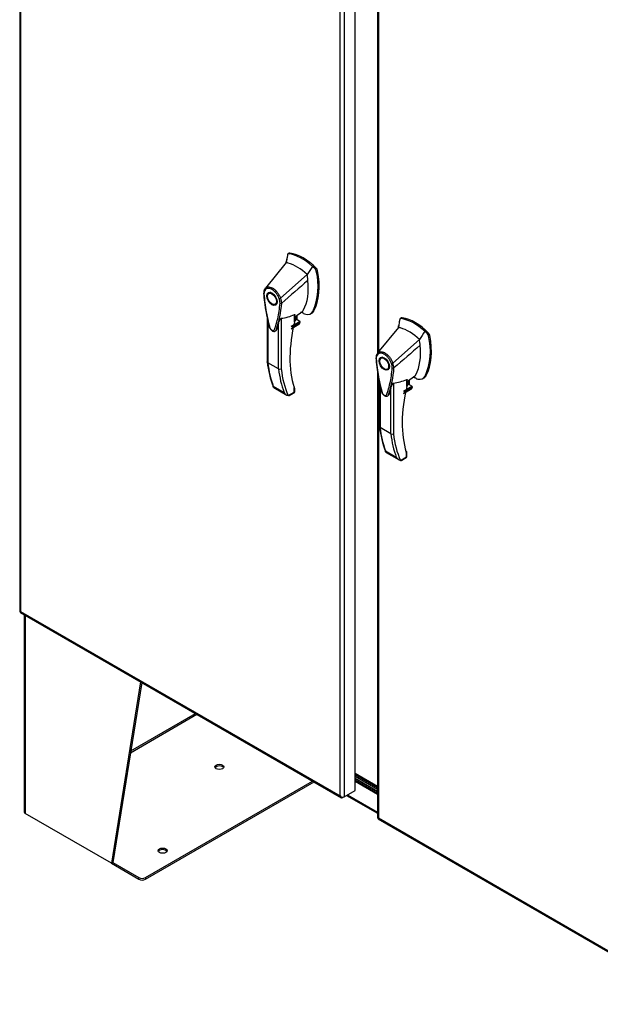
# Model space of a CAD drawing. Header units: inches. Extents: x 1 to 359, y -2 to 239.
# Tile 22 of 24: x 299 to 327, y 160 to 208. Entities that reach past the tile are written whole.
import ezdxf

# ---------------------------------------------------------------- set-up
doc = ezdxf.new("R2010")
doc.units = ezdxf.units.IN
doc.header["$MEASUREMENT"] = 0
for name, color, linetype in [('COM54926-2', 7, 'Continuous'), ('COM70098', 7, 'Continuous'), ('COM70739-1', 7, 'Continuous'), ('COM71190-5', 7, 'Continuous'), ('COM71195-1', 7, 'Continuous'), ('COM71196-1', 7, 'Continuous'), ('Default', 7, 'Continuous'), ('GSK86006', 7, 'Continuous'), ('HAN13068', 7, 'Continuous')]:
    doc.layers.add(name, color=color, linetype=linetype)

# ---------------------------------------------------------------- blocks, each defined once
blk = doc.blocks.new('SE5')
at = {"layer": 'COM54926-2', "color": 7, "linetype": 'Continuous'}
for p, q in [((299.351, 178.965), (299.351, 169.465)), ((299.393, 178.941), (299.393, 169.407)), ((304.938, 175.739), (303.534, 167.016)), ((304.994, 175.707), (303.601, 167.054)), ((304.45, 172.326), (307.649, 174.174)), ((304.464, 172.413), (307.581, 174.213)), ((305.171, 166.328), (313.205, 170.966)), ((305.171, 166.25), (313.272, 170.927)), ((303.534, 167.016), (299.393, 169.407)), ((303.601, 167.054), (303.534, 167.016)), ((303.534, 167.016), (304.86, 166.25)), ((303.601, 167.054), (304.86, 166.328)), ((304.86, 166.25), (304.86, 166.328)), ((305.171, 166.328), (305.171, 166.25))]:
    blk.add_line(p, q, dxfattribs=at)
for centre, major_axis in [((308.727, 171.647), (0.218, 0)), ((305.998, 167.622), (0.219, 0))]:
    blk.add_ellipse(centre, major_axis=major_axis, ratio=0.57735, dxfattribs=at)
for centre, major_axis, start_param, end_param in [((308.727, 171.569), (0.219, 0), 0.312499, 2.829093), ((299.494, 169.465), (0.143, 0), 3.141593, 3.926991), ((305.998, 167.544), (0.219, 0), 0.312499, 2.829093), ((305.015, 166.418), (-0.22, 0), 0.785398, 2.356194), ((305.015, 166.34), (0.22, 0), 3.926991, 5.497787)]:
    blk.add_ellipse(centre, major_axis=major_axis, ratio=0.57735, start_param=start_param, end_param=end_param, dxfattribs=at)
at = {"layer": 'COM70098', "color": 7, "linetype": 'Continuous'}
for p, q in [((316.323, 170.642), (315.246, 171.264)), ((316.323, 170.565), (315.246, 171.187)), ((315.246, 171.084), (316.323, 170.463)), ((315.246, 171.007), (316.323, 170.385))]:
    blk.add_line(p, q, dxfattribs=at)
at = {"layer": 'COM70739-1', "color": 7, "linetype": 'Continuous'}
blk.add_line((316.323, 170.708), (315.246, 171.329), dxfattribs=at)
at = {"layer": 'COM71190-5', "color": 7, "linetype": 'Continuous'}
for p, q in [((315.246, 170.958), (316.323, 170.336)), ((314.84, 170.277), (316.323, 169.421)), ((314.882, 170.301), (316.323, 169.469))]:
    blk.add_line(p, q, dxfattribs=at)
at = {"layer": 'COM71195-1', "color": 7, "linetype": 'Continuous'}
for p, q in [((299.13, 226.816), (299.13, 179.136)), ((299.172, 226.719), (299.172, 179.116)), ((315.246, 170.511), (315.246, 218.192)), ((314.526, 170.252), (314.526, 217.854)), ((314.728, 217.893), (314.728, 170.213)), ((299.168, 179.07), (314.59, 170.167)), ((299.172, 179.116), (314.526, 170.252)), ((299.172, 179.116), (299.172, 179.116)), ((299.172, 179.116), (299.172, 179.116)), ((299.172, 179.116), (299.172, 179.116)), ((299.172, 179.116), (299.172, 179.116)), ((314.728, 170.213), (315.246, 170.511)), ((314.526, 170.252), (314.526, 170.251)), ((314.526, 170.252), (314.526, 170.252)), ((314.526, 170.251), (314.526, 170.252)), ((314.526, 170.252), (314.526, 170.251)), ((314.526, 170.251), (314.526, 170.251)), ((314.596, 170.196), (314.581, 170.173)), ((314.728, 170.213), (314.661, 170.174))]:
    blk.add_line(p, q, dxfattribs=at)
for centre, radius, start, end in [((314.721, 170.423), 0.26, 221.3936, 244.2943), ((314.687, 170.305), 0.169, 198.5689, 231.332)]:
    blk.add_arc(centre, radius, start, end, dxfattribs=at)
for centre, major_axis, start_param, end_param in [((299.273, 179.136), (0.143, 0), 3.141593, 3.27243), ((299.239, 179.194), (0.072, 0.124), 3.010756, 3.141593), ((314.661, 170.29), (0.071, 0.124), 3.010756, 3.926991), ((314.627, 170.271), (0.143, 0), 4.581552, 5.497787)]:
    blk.add_ellipse(centre, major_axis=major_axis, ratio=0.57735, start_param=start_param, end_param=end_param, dxfattribs=at)
for points in [[(299.131, 179.125), (299.133, 179.122), (299.138, 179.12), (299.148, 179.118), (299.152, 179.117), (299.161, 179.116), (299.166, 179.116), (299.172, 179.116)], [(299.159, 179.077), (299.158, 179.08), (299.158, 179.085), (299.161, 179.095), (299.163, 179.099), (299.167, 179.107), (299.169, 179.111), (299.172, 179.116)]]:
    blk.add_open_spline(points, degree=3, knots=[0, 0, 0, 0, 0.5, 0.5, 0.75, 0.75, 1, 1, 1, 1], dxfattribs=at)
at = {"layer": 'COM71196-1', "color": 7, "linetype": 'Continuous'}
for p, q in [((316.323, 216.892), (316.323, 191.526)), ((316.365, 216.794), (316.365, 191.577)), ((316.323, 190.59), (316.323, 169.211)), ((316.365, 190.364), (316.365, 169.192)), ((316.361, 169.146), (331.783, 160.242)), ((316.365, 169.192), (331.719, 160.327)), ((316.365, 169.191), (316.365, 169.192)), ((316.365, 169.192), (316.365, 169.192)), ((316.365, 169.192), (316.365, 169.192)), ((316.365, 169.191), (316.365, 169.191))]:
    blk.add_line(p, q, dxfattribs=at)
for centre, major_axis, start_param, end_param in [((316.466, 169.211), (0.143, 0), 3.141593, 3.27243), ((316.432, 169.27), (0.071, 0.124), 3.010756, 3.141593)]:
    blk.add_ellipse(centre, major_axis=major_axis, ratio=0.57735, start_param=start_param, end_param=end_param, dxfattribs=at)
for points in [[(316.324, 169.2), (316.326, 169.198), (316.331, 169.195), (316.341, 169.193), (316.345, 169.193), (316.354, 169.192), (316.359, 169.192), (316.365, 169.192)], [(316.352, 169.152), (316.351, 169.155), (316.351, 169.16), (316.354, 169.17), (316.356, 169.174), (316.36, 169.182), (316.362, 169.187), (316.365, 169.191)]]:
    blk.add_open_spline(points, degree=3, knots=[0, 0, 0, 0, 0.5, 0.5, 0.75, 0.75, 1, 1, 1, 1], dxfattribs=at)
at = {"layer": 'GSK86006', "color": 7, "linetype": 'Continuous'}
for p, q in [((316.323, 170.565), (315.246, 171.187)), ((316.323, 170.463), (315.246, 171.084))]:
    blk.add_line(p, q, dxfattribs=at)
at = {"layer": 'HAN13068', "color": 7, "linetype": 'Continuous'}
for p, q in [((312.081, 196.325), (312.023, 196.291)), ((312.056, 196.298), (312.113, 196.33)), ((311.941, 195.87), (310.935, 194.646)), ((311.991, 196.216), (311.941, 195.87)), ((312.001, 196.259), (311.991, 196.216)), ((313.327, 195.564), (313.2, 195.686)), ((313.327, 195.564), (313.384, 195.596)), ((313.382, 195.461), (313.439, 195.494)), ((312.941, 195.292), (311.669, 194.156)), ((310.935, 194.646), (310.907, 194.612)), ((311.191, 194.44), (311.103, 194.389)), ((310.852, 194.389), (310.853, 194.383)), ((310.853, 194.383), (310.858, 194.315)), ((311.403, 193.869), (311.491, 193.92)), ((311.719, 193.921), (311.721, 193.922)), ((312.356, 193.274), (312.729, 193.542)), ((313.214, 193.525), (313.271, 193.558)), ((311.025, 193.189), (311.025, 191.097)), ((311.051, 193.075), (311.051, 191.059)), ((311.695, 193.197), (311.695, 190.766)), ((312.18, 192.811), (312.586, 193.045)), ((312.604, 193.007), (312.196, 192.771)), ((312.338, 193.032), (312.338, 193.373)), ((312.356, 193.057), (312.356, 193.354)), ((312.464, 193.109), (312.464, 193.352)), ((312.586, 193.045), (312.464, 193.116)), ((313.107, 193.411), (313.165, 193.445)), ((317.385, 193.104), (317.335, 192.757)), ((317.396, 193.146), (317.385, 193.104)), ((317.475, 193.212), (317.417, 193.178)), ((317.451, 193.185), (317.507, 193.218)), ((311.568, 190.761), (311.568, 192.941)), ((312.174, 192.696), (312.544, 192.909)), ((312.184, 192.711), (312.576, 192.938)), ((317.335, 192.757), (316.329, 191.533)), ((318.722, 192.451), (318.594, 192.573)), ((318.335, 192.179), (317.063, 191.043)), ((318.722, 192.451), (318.778, 192.484)), ((318.777, 192.349), (318.833, 192.381)), ((316.247, 191.276), (316.247, 191.27)), ((316.247, 191.27), (316.252, 191.202)), ((316.329, 191.533), (316.301, 191.499)), ((316.585, 191.327), (316.497, 191.276)), ((311.568, 190.761), (311.051, 191.059)), ((316.797, 190.757), (316.885, 190.808)), ((317.113, 190.808), (317.115, 190.809)), ((317.733, 189.919), (317.733, 190.261)), ((317.75, 190.162), (318.123, 190.429)), ((317.75, 189.944), (317.75, 190.241)), ((317.858, 189.996), (317.858, 190.239)), ((318.501, 190.299), (318.56, 190.333)), ((318.608, 190.412), (318.665, 190.445)), ((311.316, 189.937), (311.832, 189.639)), ((311.344, 189.866), (311.97, 189.504)), ((312.317, 189.649), (312.317, 189.848)), ((312.332, 189.89), (312.327, 189.907)), ((312.343, 189.668), (312.343, 189.829)), ((316.419, 190.077), (316.419, 187.984)), ((316.446, 189.962), (316.446, 187.946)), ((316.962, 187.648), (316.962, 189.829)), ((317.089, 190.084), (317.089, 187.653)), ((317.569, 189.583), (317.939, 189.797)), ((317.574, 189.699), (317.98, 189.933)), ((317.578, 189.599), (317.97, 189.825)), ((317.999, 189.894), (317.59, 189.659)), ((317.98, 189.933), (317.858, 190.003)), ((312.029, 189.482), (312.317, 189.649)), ((312.099, 189.492), (312.313, 189.616)), ((316.962, 187.648), (316.446, 187.946)), ((316.71, 186.825), (317.226, 186.527)), ((316.738, 186.753), (317.364, 186.392)), ((317.423, 186.37), (317.711, 186.536)), ((317.493, 186.38), (317.708, 186.504)), ((317.711, 186.536), (317.711, 186.735)), ((317.726, 186.777), (317.721, 186.794)), ((317.738, 186.555), (317.738, 186.716))]:
    blk.add_line(p, q, dxfattribs=at)
for centre, radius, start, end in [((312.049, 196.25), 0.0478, 80.5716, 170.0937), ((297.393, 197.558), 14.64, 353.3389, 353.6709), ((310.481, 194.738), 2.99, 336.0649, 13.9955), ((313.177, 195.417), 0.21, 12.1242, 44.3115), ((311.199, 194.437), 0.337, 153.4541, 184.2061), ((311.187, 194.381), 0.32, 141.112, 182.475), ((311.199, 194.437), 0.337, 141.5522, 146.8582), ((311.591, 194.319), 0.181, 272.9811, 295.5392), ((310.931, 193.908), 0.708, 1.4293, 19.0682), ((311.684, 194.007), 0.0931, 241.1724, 292.5455), ((310.965, 193.881), 0.755, 2.9815, 21.3214), ((306.749, 194.285), 4.984, 340.5654, 355.8254), ((311.343, 190.324), 3.418, 65.1777, 67.578), ((311.427, 195.428), 2.248, 276.8327, 293.9054), ((312.296, 193.057), 0.06, 346.4629, 0), ((312.566, 193.012), 0.0385, 352.4842, 59.4722), ((317.443, 193.138), 0.0478, 80.5716, 170.0937), ((312.482, 193.01), 0.119, 301.763, 322.5007), ((302.788, 194.446), 14.64, 353.3389, 353.6709), ((315.875, 191.625), 2.99, 336.0649, 13.9955), ((318.572, 192.305), 0.21, 12.1242, 44.3115), ((315.589, 191.586), 4.59, 186.0423, 201.626), ((316.593, 191.324), 0.337, 153.4541, 184.2061), ((316.581, 191.269), 0.32, 141.112, 182.475), ((316.593, 191.324), 0.337, 141.5522, 146.8582), ((311.627, 190.88), 0.133, 243.41, 300.7988), ((312.144, 191.172), 4.984, 340.5654, 355.8254), ((316.985, 191.206), 0.181, 272.9811, 295.5392), ((316.325, 190.795), 0.708, 1.4293, 19.0682), ((317.078, 190.894), 0.0931, 241.1724, 292.5455), ((316.359, 190.769), 0.755, 2.9815, 21.3214), ((316.822, 192.316), 2.248, 276.8327, 293.9054), ((316.738, 187.211), 3.418, 65.1777, 67.578), ((312.283, 189.668), 0.06, 300, 360), ((317.69, 189.944), 0.06, 346.4629, 0), ((317.876, 189.897), 0.119, 301.763, 322.5007), ((317.96, 189.899), 0.0385, 352.4842, 59.4722), ((312.143, 189.822), 0.36, 210.4521, 251.4662), ((311.884, 189.546), 0.158, 335.6435, 336.4006), ((320.983, 188.473), 4.59, 186.0423, 201.626), ((317.021, 187.767), 0.133, 243.41, 300.7988), ((317.537, 186.709), 0.36, 210.4521, 251.4662), ((317.278, 186.433), 0.158, 335.6435, 336.4006), ((317.678, 186.555), 0.06, 300, 360)]:
    blk.add_arc(centre, radius, start, end, dxfattribs=at)
for centre, major_axis, ratio, start_param, end_param in [((312.692, 193.952), (-1.292, 2.238), 0.57735, 5.216072, 5.852948), ((312.144, 196.217), (0.062, -0.108), 0.57735, 2.711356, 3.141593), ((312.748, 193.985), (-1.292, 2.238), 0.57735, 5.142626, 5.852948), ((312.441, 193.807), (-1.142, 1.979), 0.57735, -0.49151, -0.47064), ((314.553, 194.041), (-1.861, 3.223), 0.57735, 0.554197, 0.658655), ((312.441, 193.807), (-1.142, 1.979), 0.57735, -0.533193, -0.49151), ((312.441, 193.807), (-1.142, 1.979), 0.57735, 5.183029, 5.749992), ((310.888, 196.223), (1.861, -3.223), 0.57735, 0.347274, 1.032882), ((313.353, 195.518), (0.063, -0.108), 0.57735, 1.032882, 2.001033), ((310.58, 196.045), (1.711, -2.963), 0.57735, 0.347274, 0.9125), ((310.58, 196.045), (1.711, -2.963), 0.57735, 0.961917, 1.005578), ((310.58, 196.045), (1.711, -2.963), 0.57735, 0.934083, 0.961917), ((310.58, 196.045), (1.711, -2.963), 0.57735, 0.9125, 0.934083), ((311.341, 194.18), (0.175, -0.303), 0.57735, 3.396895, 3.682808), ((311.341, 194.18), (0.175, -0.303), 0.57735, 5.74197, 6.027883), ((312.483, 193.917), (-0.225, 0.39), 0.57735, 3.223872, 3.488867), ((312.734, 194.062), (-0.375, 0.65), 0.57735, 2.625215, 3.488867), ((312.79, 194.095), (-0.375, 0.65), 0.57735, 3.141593, 3.488867), ((316.697, 193.923), (-3.239, -5.609), 0.57735, 5.185461, 5.790107), ((312.296, 193.057), (-0.06, 0), 0.57735, 2.356194, 3.141593), ((312.296, 193.057), (-0.0583, 0.014), 0.372014, 2.470308, 3.141593), ((312.291, 193.168), (-0.101, -0.175), 0.57735, 1.252561, 2.850817), ((312.281, 193.175), (-0.094, -0.162), 0.57735, 1.387509, 2.781037), ((312.519, 192.982), (-0.063, -0.108), 0.57735, 1.492881, 2.113829), ((312.734, 194.062), (0.375, -0.65), 0.57735, -0.71714, -0.516378), ((319.947, 190.929), (-1.861, 3.223), 0.57735, 0.554197, 0.658655), ((318.086, 190.839), (-1.292, 2.238), 0.57735, 5.216072, 5.852948), ((317.538, 193.104), (0.062, -0.108), 0.57735, 2.711356, 3.141593), ((318.143, 190.872), (-1.292, 2.238), 0.57735, 5.142626, 5.852948), ((317.835, 190.694), (-1.142, 1.979), 0.57735, -0.49151, -0.47064), ((317.835, 190.694), (-1.142, 1.979), 0.57735, -0.533193, -0.49151), ((317.835, 190.694), (-1.142, 1.979), 0.57735, 5.183029, 5.749992), ((315.974, 192.932), (1.711, -2.963), 0.57735, 0.961917, 1.005578), ((315.974, 192.932), (1.711, -2.963), 0.57735, 0.934083, 0.961917), ((316.282, 193.11), (1.861, -3.223), 0.57735, 0.347274, 1.032882), ((318.747, 192.406), (0.063, -0.108), 0.57735, 1.032882, 2.001033), ((315.974, 192.932), (1.711, -2.963), 0.57735, 0.347274, 0.9125), ((315.974, 192.932), (1.711, -2.963), 0.57735, 0.9125, 0.934083), ((316.735, 191.068), (0.175, -0.303), 0.57735, 3.396895, 3.682808), ((316.242, 194.819), (-3.7, -6.408), 0.57735, -0.658671, -0.441314), ((316.758, 194.521), (-3.7, -6.408), 0.57735, -0.658671, -0.441314), ((316.822, 194.485), (-3.655, -6.33), 0.57735, 5.625294, 5.881649), ((316.735, 191.068), (0.175, -0.303), 0.57735, 5.74197, 6.027883), ((317.686, 190.056), (-0.101, -0.175), 0.57735, 1.252561, 2.850817), ((317.675, 190.062), (0.094, 0.162), 0.57735, 4.529102, 5.92263), ((317.877, 190.805), (-0.225, 0.39), 0.57735, 3.223872, 3.488867), ((318.128, 190.95), (0.375, -0.65), 0.57735, -0.71714, -0.516378), ((318.128, 190.95), (-0.375, 0.65), 0.57735, 2.625215, 3.488867), ((318.185, 190.982), (-0.375, 0.65), 0.57735, 3.141593, 3.488867), ((316.697, 193.923), (-3.239, -5.609), 0.57735, -0.493078, -0.488515), ((312.275, 189.872), (-0.0573, -0.0179), 0.720992, 2.15675, 3.142943), ((312.253, 189.685), (-0.0897, 0.0201), 0.368973, 2.438769, 3.224167), ((322.091, 190.811), (-3.239, -5.609), 0.57735, 5.185461, 5.790107), ((317.69, 189.944), (-0.06, 0), 0.57735, 2.356194, 3.141593), ((317.69, 189.944), (-0.0583, 0.014), 0.372014, 2.470308, 3.141593), ((317.913, 189.869), (-0.063, -0.108), 0.57735, 1.492881, 2.113829), ((312.253, 189.685), (-0.0623, 0.0676), 0.368973, 3.059018, 3.844416), ((321.636, 191.707), (-3.7, -6.408), 0.57735, -0.658671, -0.441314), ((322.152, 191.409), (-3.7, -6.408), 0.57735, -0.658671, -0.441314), ((322.216, 191.372), (-3.655, -6.33), 0.57735, 5.625294, 5.881649), ((322.091, 190.811), (-3.239, -5.609), 0.57735, -0.493078, -0.488515), ((317.648, 186.573), (-0.0623, 0.0676), 0.368973, 3.059018, 3.844416), ((317.669, 186.759), (-0.0573, -0.0179), 0.720992, 2.15675, 3.142943), ((317.648, 186.573), (-0.0897, 0.0201), 0.368973, 2.438769, 3.224167)]:
    blk.add_ellipse(centre, major_axis=major_axis, ratio=ratio, start_param=start_param, end_param=end_param, dxfattribs=at)
for centre, major_axis in [((311.253, 194.129), (0.175, -0.303)), ((311.253, 194.129), (0.15, -0.26)), ((316.647, 191.017), (0.175, -0.303)), ((316.647, 191.017), (0.15, -0.26))]:
    blk.add_ellipse(centre, major_axis=major_axis, ratio=0.57735, dxfattribs=at)
for points in [[(313.2, 195.686), (313.114, 195.555), (313.027, 195.423), (312.941, 195.292)], [(312.98, 195.014), (312.56, 194.65), (312.14, 194.286), (311.721, 193.922)], [(311.45, 192.626), (311.445, 192.61), (311.436, 192.598), (311.425, 192.59)], [(318.594, 192.573), (318.508, 192.442), (318.421, 192.311), (318.335, 192.179)], [(318.374, 191.901), (317.954, 191.537), (317.535, 191.173), (317.115, 190.809)], [(316.844, 189.514), (316.839, 189.498), (316.831, 189.485), (316.819, 189.477)]]:
    blk.add_open_spline(points, degree=3, dxfattribs=at)
for points, knots in [([(310.863, 194.412), (310.858, 194.409), (310.855, 194.405), (310.85, 194.397), (310.849, 194.393), (310.85, 194.387), (310.85, 194.385), (310.852, 194.381), (310.853, 194.379), (310.856, 194.375), (310.858, 194.374), (310.862, 194.37), (310.864, 194.369), (310.867, 194.367)], [0, 0, 0, 0, 0.25, 0.25, 0.5, 0.5, 0.625, 0.625, 0.75, 0.75, 0.875, 0.875, 1, 1, 1, 1]), ([(310.935, 194.646), (310.928, 194.638), (310.925, 194.627), (310.926, 194.605), (310.93, 194.593), (310.938, 194.582)], [0, 0, 0, 0, 0.5, 0.5, 1, 1, 1, 1]), ([(310.935, 194.646), (310.957, 194.667), (310.983, 194.683), (311.04, 194.703), (311.071, 194.708), (311.139, 194.704), (311.174, 194.696), (311.246, 194.669), (311.283, 194.65), (311.355, 194.601), (311.391, 194.572), (311.46, 194.504), (311.493, 194.467), (311.554, 194.385), (311.582, 194.341), (311.63, 194.251), (311.651, 194.203), (311.669, 194.156)], [0, 0, 0, 0, 0.125, 0.125, 0.25, 0.25, 0.375, 0.375, 0.5, 0.5, 0.625, 0.625, 0.75, 0.75, 0.875, 0.875, 1, 1, 1, 1]), ([(311.6, 194.139), (311.585, 194.182), (311.566, 194.224), (311.538, 194.275), (311.532, 194.285), (311.52, 194.305), (311.514, 194.315), (311.495, 194.345), (311.482, 194.364), (311.455, 194.401), (311.441, 194.418), (311.418, 194.444), (311.411, 194.452), (311.395, 194.468), (311.388, 194.476), (311.349, 194.514), (311.317, 194.54), (311.25, 194.585), (311.217, 194.602), (311.177, 194.617), (311.169, 194.62), (311.153, 194.625), (311.145, 194.627), (311.121, 194.632), (311.105, 194.634), (311.075, 194.636), (311.061, 194.636), (311.033, 194.632), (311.019, 194.629), (310.98, 194.615), (310.958, 194.601), (310.938, 194.582)], [0, 0, 0, 0, 0.125, 0.125, 0.15625, 0.15625, 0.1875, 0.1875, 0.25, 0.25, 0.3125, 0.3125, 0.34375, 0.34375, 0.375, 0.375, 0.5, 0.5, 0.625, 0.625, 0.65625, 0.65625, 0.6875, 0.6875, 0.75, 0.75, 0.8125, 0.8125, 0.875, 0.875, 1, 1, 1, 1]), ([(310.858, 194.315), (310.861, 194.272), (310.875, 194.089), (310.922, 193.714), (310.998, 193.299), (311.067, 193), (311.107, 192.842), (311.133, 192.744), (311.181, 192.663), (311.243, 192.601), (311.31, 192.567), (311.371, 192.564), (311.412, 192.576), (311.424, 192.589), (311.425, 192.591)], [0, 0, 0, 0, 0.062533, 0.314098, 0.572827, 0.709137, 0.767694, 0.814358, 0.8534, 0.893832, 0.936855, 0.968563, 0.997285, 1, 1, 1, 1]), ([(310.867, 194.367), (310.887, 194.081), (310.925, 193.789), (311.005, 193.343), (311.036, 193.193), (311.089, 192.965), (311.108, 192.889), (311.134, 192.793), (311.139, 192.774), (311.153, 192.736), (311.162, 192.717), (311.196, 192.664), (311.226, 192.635), (311.285, 192.601), (311.315, 192.597), (311.348, 192.612), (311.357, 192.621), (311.37, 192.644), (311.374, 192.658), (311.4, 192.725), (311.418, 192.779), (311.471, 192.946), (311.501, 193.06), (311.582, 193.413), (311.619, 193.662), (311.639, 193.925)], [0, 0, 0, 0, 0.25, 0.25, 0.375, 0.375, 0.4375, 0.4375, 0.453125, 0.453125, 0.46875, 0.46875, 0.5, 0.5, 0.53125, 0.53125, 0.546875, 0.546875, 0.5625, 0.5625, 0.625, 0.625, 0.75, 0.75, 1, 1, 1, 1]), ([(311.568, 192.941), (311.579, 192.982), (311.593, 193.024), (311.62, 193.09), (311.63, 193.112), (311.648, 193.147), (311.655, 193.159), (311.668, 193.176), (311.673, 193.182), (311.683, 193.192), (311.69, 193.196), (311.695, 193.197)], [0, 0, 0, 0, 0.5, 0.5, 0.75, 0.75, 0.875, 0.875, 0.9375, 0.9375, 1, 1, 1, 1]), ([(312.338, 193.373), (312.341, 193.375), (312.343, 193.375), (312.347, 193.375), (312.349, 193.374), (312.352, 193.372), (312.354, 193.369), (312.356, 193.364), (312.356, 193.361), (312.356, 193.357), (312.356, 193.356), (312.356, 193.355)], [0, 0, 0, 0, 0.0625, 0.0625, 0.125, 0.125, 0.25, 0.25, 0.375, 0.375, 0.3976584, 0.3976584, 0.3976584, 0.3976584]), ([(311.568, 192.941), (311.548, 192.872), (311.526, 192.804), (311.491, 192.704), (311.479, 192.67), (311.459, 192.621), (311.449, 192.608), (311.436, 192.598)], [0, 0, 0, 0, 0.2045748, 0.2045748, 0.3106572, 0.3106572, 0.3644617, 0.3644617, 0.3644617, 0.3644617]), ([(316.329, 191.533), (316.351, 191.555), (316.377, 191.571), (316.435, 191.591), (316.466, 191.595), (316.533, 191.591), (316.568, 191.583), (316.64, 191.556), (316.677, 191.537), (316.75, 191.488), (316.786, 191.459), (316.855, 191.391), (316.887, 191.354), (316.948, 191.272), (316.976, 191.228), (317.024, 191.138), (317.045, 191.09), (317.063, 191.043)], [0, 0, 0, 0, 0.125, 0.125, 0.25, 0.25, 0.375, 0.375, 0.5, 0.5, 0.625, 0.625, 0.75, 0.75, 0.875, 0.875, 1, 1, 1, 1]), ([(311.051, 191.059), (311.047, 191.061), (311.043, 191.064), (311.037, 191.07), (311.034, 191.073), (311.03, 191.08), (311.028, 191.083), (311.026, 191.09), (311.025, 191.094), (311.025, 191.097)], [0, 0, 0, 0, 0.125, 0.125, 0.25, 0.25, 0.375, 0.375, 0.4994523, 0.4994523, 0.4994523, 0.4994523]), ([(316.257, 191.299), (316.252, 191.296), (316.249, 191.292), (316.244, 191.284), (316.243, 191.28), (316.244, 191.274), (316.244, 191.272), (316.246, 191.268), (316.247, 191.266), (316.25, 191.263), (316.252, 191.261), (316.256, 191.258), (316.259, 191.256), (316.261, 191.255)], [0, 0, 0, 0, 0.25, 0.25, 0.5, 0.5, 0.625, 0.625, 0.75, 0.75, 0.875, 0.875, 1, 1, 1, 1]), ([(316.252, 191.202), (316.255, 191.16), (316.269, 190.977), (316.316, 190.601), (316.393, 190.186), (316.461, 189.887), (316.501, 189.729), (316.527, 189.631), (316.575, 189.55), (316.637, 189.489), (316.704, 189.454), (316.765, 189.451), (316.806, 189.463), (316.818, 189.477), (316.819, 189.478)], [0, 0, 0, 0, 0.062533, 0.314098, 0.572827, 0.709137, 0.767694, 0.814358, 0.8534, 0.893832, 0.936855, 0.968563, 0.997285, 1, 1, 1, 1]), ([(316.261, 191.255), (316.282, 190.969), (316.319, 190.677), (316.4, 190.23), (316.431, 190.08), (316.484, 189.852), (316.503, 189.776), (316.529, 189.681), (316.533, 189.661), (316.547, 189.623), (316.556, 189.604), (316.59, 189.551), (316.62, 189.522), (316.679, 189.488), (316.709, 189.484), (316.742, 189.5), (316.751, 189.508), (316.764, 189.531), (316.768, 189.545), (316.794, 189.612), (316.812, 189.667), (316.865, 189.833), (316.896, 189.948), (316.976, 190.301), (317.013, 190.55), (317.033, 190.812)], [0, 0, 0, 0, 0.25, 0.25, 0.375, 0.375, 0.4375, 0.4375, 0.453125, 0.453125, 0.46875, 0.46875, 0.5, 0.5, 0.53125, 0.53125, 0.546875, 0.546875, 0.5625, 0.5625, 0.625, 0.625, 0.75, 0.75, 1, 1, 1, 1]), ([(316.329, 191.533), (316.323, 191.525), (316.319, 191.515), (316.32, 191.492), (316.325, 191.48), (316.332, 191.47)], [0, 0, 0, 0, 0.5, 0.5, 1, 1, 1, 1]), ([(316.994, 191.026), (316.979, 191.069), (316.96, 191.111), (316.932, 191.162), (316.927, 191.172), (316.915, 191.193), (316.908, 191.203), (316.89, 191.232), (316.877, 191.251), (316.849, 191.288), (316.835, 191.305), (316.813, 191.331), (316.805, 191.339), (316.79, 191.355), (316.782, 191.363), (316.743, 191.401), (316.711, 191.428), (316.644, 191.472), (316.612, 191.489), (316.571, 191.504), (316.563, 191.507), (316.547, 191.512), (316.539, 191.514), (316.515, 191.52), (316.5, 191.522), (316.47, 191.523), (316.455, 191.523), (316.427, 191.519), (316.413, 191.516), (316.375, 191.503), (316.352, 191.489), (316.332, 191.47)], [0, 0, 0, 0, 0.125, 0.125, 0.15625, 0.15625, 0.1875, 0.1875, 0.25, 0.25, 0.3125, 0.3125, 0.34375, 0.34375, 0.375, 0.375, 0.5, 0.5, 0.625, 0.625, 0.65625, 0.65625, 0.6875, 0.6875, 0.75, 0.75, 0.8125, 0.8125, 0.875, 0.875, 1, 1, 1, 1]), ([(317.733, 190.261), (317.735, 190.262), (317.738, 190.262), (317.741, 190.262), (317.743, 190.262), (317.746, 190.259), (317.748, 190.257), (317.75, 190.251), (317.75, 190.248), (317.75, 190.244), (317.75, 190.243), (317.75, 190.243)], [0, 0, 0, 0, 0.0625, 0.0625, 0.125, 0.125, 0.25, 0.25, 0.375, 0.375, 0.3976584, 0.3976584, 0.3976584, 0.3976584]), ([(311.344, 189.866), (311.341, 189.868), (311.338, 189.87), (311.331, 189.875), (311.328, 189.878), (311.321, 189.889), (311.318, 189.897), (311.316, 189.911), (311.315, 189.916), (311.315, 189.926), (311.316, 189.932), (311.316, 189.937)], [0.2815674, 0.2815674, 0.2815674, 0.2815674, 0.375, 0.375, 0.5, 0.5, 0.75, 0.75, 0.875, 0.875, 1, 1, 1, 1]), ([(312.343, 189.829), (312.343, 189.829), (312.343, 189.829), (312.342, 189.83), (312.339, 189.833), (312.33, 189.839), (312.324, 189.843), (312.317, 189.848)], [0.4406417, 0.4406417, 0.4406417, 0.4406417, 0.5, 0.5, 0.75, 0.75, 1, 1, 1, 1]), ([(312.343, 189.829), (312.343, 189.829), (312.344, 189.834), (312.341, 189.855), (312.337, 189.873), (312.331, 189.89)], [0, 0, 0, 0, 0.010769, 0.221303, 1, 1, 1, 1]), ([(316.962, 189.829), (316.942, 189.759), (316.92, 189.692), (316.886, 189.591), (316.873, 189.558), (316.853, 189.508), (316.843, 189.495), (316.831, 189.485)], [0, 0, 0, 0, 0.2045748, 0.2045748, 0.3106572, 0.3106572, 0.3644617, 0.3644617, 0.3644617, 0.3644617]), ([(316.962, 189.829), (316.973, 189.869), (316.987, 189.911), (317.014, 189.977), (317.024, 190), (317.043, 190.034), (317.049, 190.046), (317.062, 190.064), (317.067, 190.07), (317.078, 190.08), (317.084, 190.083), (317.089, 190.084)], [0, 0, 0, 0, 0.5, 0.5, 0.75, 0.75, 0.875, 0.875, 0.9375, 0.9375, 1, 1, 1, 1]), ([(312.028, 189.481), (312.044, 189.477), (312.057, 189.477), (312.075, 189.482), (312.081, 189.484), (312.091, 189.488), (312.094, 189.49), (312.098, 189.492)], [0, 0, 0, 0, 0.25, 0.25, 0.375, 0.375, 0.4533737, 0.4533737, 0.4533737, 0.4533737]), ([(316.446, 187.946), (316.441, 187.949), (316.438, 187.951), (316.431, 187.957), (316.428, 187.96), (316.424, 187.967), (316.422, 187.97), (316.42, 187.977), (316.419, 187.981), (316.419, 187.984)], [0, 0, 0, 0, 0.125, 0.125, 0.25, 0.25, 0.375, 0.375, 0.4994523, 0.4994523, 0.4994523, 0.4994523]), ([(316.738, 186.753), (316.735, 186.755), (316.732, 186.757), (316.726, 186.762), (316.723, 186.766), (316.715, 186.776), (316.712, 186.784), (316.71, 186.798), (316.709, 186.803), (316.709, 186.813), (316.71, 186.819), (316.71, 186.825)], [0.2815674, 0.2815674, 0.2815674, 0.2815674, 0.375, 0.375, 0.5, 0.5, 0.75, 0.75, 0.875, 0.875, 1, 1, 1, 1]), ([(317.422, 186.368), (317.438, 186.365), (317.451, 186.365), (317.47, 186.369), (317.476, 186.371), (317.485, 186.375), (317.489, 186.377), (317.492, 186.379)], [0, 0, 0, 0, 0.25, 0.25, 0.375, 0.375, 0.4533737, 0.4533737, 0.4533737, 0.4533737]), ([(317.738, 186.716), (317.738, 186.716), (317.738, 186.716), (317.736, 186.718), (317.733, 186.72), (317.724, 186.726), (317.718, 186.73), (317.711, 186.735)], [0.4406417, 0.4406417, 0.4406417, 0.4406417, 0.5, 0.5, 0.75, 0.75, 1, 1, 1, 1]), ([(317.738, 186.716), (317.738, 186.717), (317.738, 186.722), (317.736, 186.742), (317.731, 186.761), (317.726, 186.777)], [0, 0, 0, 0, 0.010769, 0.221303, 1, 1, 1, 1])]:
    blk.add_open_spline(points, degree=3, knots=knots, dxfattribs=at)

msp = doc.modelspace()

# ---------------------------------------------------------------- block references
at = {"layer": 'Default'}
msp.add_blockref('SE5', (0, 0), dxfattribs=at)

doc.saveas('drawing.dxf')
